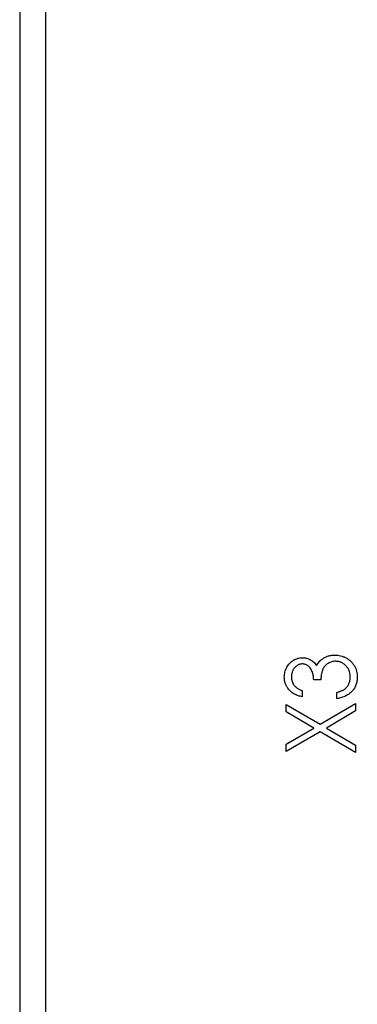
# Model space of a CAD drawing. Header units: millimetres. Extents: x 0 to 420, y 0 to 297.
# Tile 6 of 31: x 109 to 116, y 213 to 232. Entities that reach past the tile are written whole.
import ezdxf

# ---------------------------------------------------------------- set-up
doc = ezdxf.new("R2010")
doc.units = ezdxf.units.MM

msp = doc.modelspace()

# ---------------------------------------------------------------- linework, layer by layer
at = {"color": 7, "linetype": 'Continuous', "lineweight": 25}
for p, q in [((109.26, 256.925), (109.26, 212.225)), ((109.76, 197.125), (109.76, 256.325)), ((114.998, 219.542), (114.863, 219.542)), ((114.642, 219.338), (114.642, 219.219)), ((115.304, 219.186), (115.304, 219.304)), ((114.337, 218.935), (114.337, 219.075)), ((114.337, 219.075), (114.984, 218.696)), ((114.984, 218.696), (115.66, 219.092)), ((115.66, 219.092), (115.66, 218.952)), ((114.864, 218.626), (114.337, 218.935)), ((115.66, 218.952), (115.104, 218.626)), ((114.337, 218.317), (114.864, 218.626)), ((115.104, 218.626), (115.66, 218.3)), ((114.984, 218.556), (114.337, 218.176)), ((115.66, 218.159), (114.984, 218.556)), ((114.337, 218.176), (114.337, 218.317)), ((115.66, 218.3), (115.66, 218.159))]:
    msp.add_line(p, q, dxfattribs=at)
for points, knots in [([(114.303, 219.596), (114.304, 219.612), (114.305, 219.645), (114.314, 219.693), (114.329, 219.74), (114.35, 219.784), (114.375, 219.825), (114.405, 219.861), (114.44, 219.893), (114.478, 219.919), (114.518, 219.94), (114.56, 219.955), (114.603, 219.964), (114.632, 219.965), (114.647, 219.966)], [0, 0, 0, 0, 0.088152, 0.174818, 0.261298, 0.348501, 0.435009, 0.519029, 0.601423, 0.684099, 0.765985, 0.844847, 0.922235, 1, 1, 1, 1]), ([(114.647, 219.966), (114.661, 219.965), (114.688, 219.964), (114.728, 219.957), (114.766, 219.945), (114.801, 219.929), (114.834, 219.907), (114.865, 219.881), (114.894, 219.85), (114.91, 219.827), (114.919, 219.815)], [0, 0, 0, 0, 0.128961, 0.252356, 0.372719, 0.492297, 0.612547, 0.736291, 0.864891, 1, 1, 1, 1]), ([(114.919, 219.815), (114.926, 219.828), (114.939, 219.853), (114.966, 219.888), (114.996, 219.919), (115.02, 219.936), (115.032, 219.945)], [0, 0, 0, 0, 0.2503344, 0.4970982, 0.7459032, 1, 1, 1, 1]), ([(115.032, 219.945), (115.04, 219.951), (115.058, 219.962), (115.085, 219.977), (115.114, 219.989), (115.143, 219.999), (115.173, 220.007), (115.203, 220.012), (115.235, 220.016), (115.256, 220.016), (115.267, 220.017)], [0, 0, 0, 0, 0.126046, 0.250947, 0.373622, 0.497176, 0.620273, 0.744382, 0.87147, 1, 1, 1, 1]), ([(115.267, 220.017), (115.285, 220.016), (115.322, 220.015), (115.377, 220.003), (115.43, 219.986), (115.481, 219.962), (115.529, 219.932), (115.572, 219.896), (115.608, 219.855), (115.639, 219.809), (115.664, 219.76), (115.681, 219.707), (115.692, 219.651), (115.693, 219.613), (115.694, 219.593)], [0, 0, 0, 0, 0.082872, 0.165142, 0.248491, 0.333462, 0.418329, 0.500365, 0.581906, 0.664008, 0.746485, 0.828958, 0.912783, 1, 1, 1, 1]), ([(114.646, 219.847), (114.639, 219.847), (114.626, 219.846), (114.605, 219.843), (114.586, 219.837), (114.567, 219.83), (114.549, 219.82), (114.532, 219.807), (114.515, 219.793), (114.5, 219.776), (114.486, 219.758), (114.473, 219.739), (114.462, 219.718), (114.454, 219.696), (114.447, 219.673), (114.442, 219.649), (114.439, 219.624), (114.439, 219.606), (114.439, 219.598)], [0, 0, 0, 0, 0.057394, 0.114053, 0.169167, 0.225526, 0.28177, 0.340286, 0.400705, 0.464133, 0.528975, 0.592775, 0.656538, 0.721493, 0.788012, 0.856179, 0.926456, 1, 1, 1, 1]), ([(114.863, 219.542), (114.862, 219.556), (114.862, 219.585), (114.855, 219.627), (114.846, 219.668), (114.832, 219.705), (114.816, 219.74), (114.797, 219.77), (114.776, 219.794), (114.753, 219.814), (114.728, 219.829), (114.701, 219.839), (114.674, 219.846), (114.656, 219.847), (114.646, 219.847)], [0, 0, 0, 0, 0.1058, 0.208102, 0.306952, 0.403845, 0.495836, 0.580279, 0.657016, 0.729335, 0.79901, 0.865583, 0.932309, 1, 1, 1, 1]), ([(115.278, 219.898), (115.266, 219.897), (115.241, 219.897), (115.205, 219.888), (115.171, 219.876), (115.138, 219.858), (115.107, 219.837), (115.08, 219.812), (115.057, 219.783), (115.042, 219.756), (115.031, 219.732), (115.024, 219.711), (115.018, 219.689), (115.012, 219.664), (115.008, 219.637), (115.004, 219.607), (115, 219.575), (114.999, 219.553), (114.998, 219.542)], [0, 0, 0, 0, 0.072483, 0.144336, 0.216269, 0.289826, 0.363748, 0.435901, 0.50742, 0.580162, 0.618838, 0.660808, 0.707132, 0.757253, 0.811151, 0.869953, 0.932709, 1, 1, 1, 1]), ([(115.558, 219.595), (115.558, 219.607), (115.557, 219.628), (115.553, 219.66), (115.547, 219.69), (115.538, 219.719), (115.526, 219.745), (115.511, 219.77), (115.494, 219.794), (115.475, 219.815), (115.453, 219.834), (115.431, 219.851), (115.408, 219.866), (115.384, 219.878), (115.359, 219.887), (115.332, 219.893), (115.306, 219.897), (115.287, 219.898), (115.278, 219.898)], [0, 0, 0, 0, 0.072637, 0.141726, 0.208269, 0.273118, 0.33605, 0.398784, 0.461462, 0.52466, 0.587471, 0.648301, 0.707284, 0.765509, 0.823088, 0.881207, 0.940024, 1, 1, 1, 1]), ([(114.642, 219.219), (114.629, 219.223), (114.603, 219.229), (114.566, 219.241), (114.531, 219.255), (114.498, 219.271), (114.467, 219.289), (114.44, 219.309), (114.414, 219.332), (114.391, 219.356), (114.37, 219.382), (114.352, 219.409), (114.337, 219.438), (114.324, 219.467), (114.315, 219.498), (114.308, 219.529), (114.304, 219.562), (114.303, 219.585), (114.303, 219.596)], [0, 0, 0, 0, 0.074282, 0.144875, 0.213158, 0.279066, 0.342788, 0.405011, 0.466609, 0.527393, 0.58752, 0.646103, 0.704302, 0.762167, 0.820014, 0.878488, 0.938507, 1, 1, 1, 1]), ([(114.439, 219.598), (114.439, 219.583), (114.44, 219.556), (114.449, 219.516), (114.464, 219.479), (114.481, 219.451), (114.498, 219.43), (114.512, 219.415), (114.529, 219.4), (114.548, 219.387), (114.569, 219.374), (114.591, 219.361), (114.616, 219.349), (114.633, 219.342), (114.642, 219.338)], [0, 0, 0, 0, 0.120032, 0.233521, 0.344431, 0.454949, 0.511874, 0.57062, 0.63265, 0.698517, 0.767458, 0.840518, 0.917842, 1, 1, 1, 1]), ([(115.694, 219.593), (115.693, 219.58), (115.693, 219.555), (115.688, 219.517), (115.68, 219.481), (115.669, 219.446), (115.656, 219.413), (115.639, 219.382), (115.618, 219.353), (115.595, 219.325), (115.569, 219.299), (115.539, 219.276), (115.507, 219.255), (115.472, 219.236), (115.434, 219.22), (115.393, 219.206), (115.35, 219.194), (115.319, 219.188), (115.304, 219.186)], [0, 0, 0, 0, 0.063186, 0.124194, 0.183604, 0.241346, 0.298312, 0.355201, 0.412588, 0.470703, 0.529828, 0.58992, 0.651564, 0.715502, 0.78143, 0.850905, 0.923451, 1, 1, 1, 1]), ([(115.486, 219.397), (115.492, 219.404), (115.504, 219.417), (115.518, 219.439), (115.531, 219.461), (115.54, 219.486), (115.549, 219.511), (115.554, 219.538), (115.558, 219.566), (115.558, 219.586), (115.558, 219.595)], [0, 0, 0, 0, 0.1212038, 0.2414148, 0.3617449, 0.4823565, 0.6058459, 0.7325052, 0.8636264, 1, 1, 1, 1]), ([(115.304, 219.304), (115.314, 219.307), (115.334, 219.312), (115.362, 219.322), (115.388, 219.332), (115.412, 219.343), (115.434, 219.355), (115.454, 219.368), (115.471, 219.382), (115.482, 219.392), (115.486, 219.397)], [0, 0, 0, 0, 0.152217, 0.296177, 0.431862, 0.55851, 0.677785, 0.79096, 0.898105, 1, 1, 1, 1])]:
    msp.add_open_spline(points, degree=3, knots=knots, dxfattribs=at)

doc.saveas('drawing.dxf')
